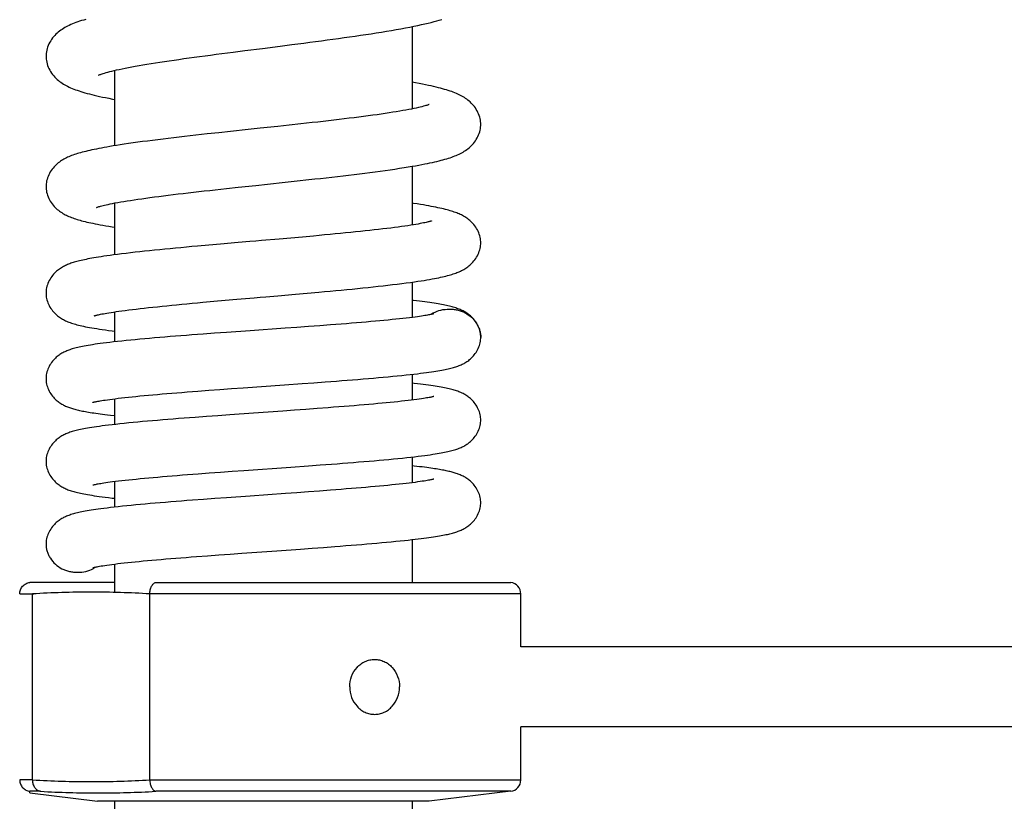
# Model space of a CAD drawing. Header units: millimetres. Extents: x 224 to 1420, y -1347 to 980.
# Tile 54 of 65: x 952 to 1038, y 442 to 510. Entities that reach past the tile are written whole.
import ezdxf

# ---------------------------------------------------------------- set-up
doc = ezdxf.new("R2010")
doc.units = ezdxf.units.MM
doc.header["$LTSCALE"] = 77.505185
doc.layers.get('0').update_dxf_attribs({"linetype": 'CONTINUOUS'})

msp = doc.modelspace()

# ---------------------------------------------------------------- linework, layer by layer
at = {"color": 6, "linetype": 'CONTINUOUS'}
for p, q in [((986.173, 509.33), (986.173, 502.137)), ((974.632, 507.623), (975.671, 507.756)), ((975.671, 507.756), (976.707, 507.89)), ((969.531, 506.972), (970.531, 507.101)), ((970.531, 507.101), (971.547, 507.231)), ((960.173, 505.498), (960.173, 498.917)), ((969.274, 500.054), (968.26, 499.944)), ((970.302, 500.165), (969.274, 500.054)), ((975.439, 500.714), (974.422, 500.604)), ((976.446, 500.824), (975.439, 500.714)), ((986.173, 497.122), (986.173, 491.987)), ((975.084, 495.729), (976.12, 495.841)), ((976.12, 495.841), (977.151, 495.954)), ((968.97, 495.073), (969.962, 495.182)), ((969.962, 495.182), (970.973, 495.291)), ((970.973, 495.291), (972.507, 495.454)), ((960.173, 493.909), (960.173, 489.387)), ((975.571, 490.851), (974.554, 490.762)), ((976.577, 490.94), (975.571, 490.851)), ((977.565, 491.028), (976.577, 490.94)), ((968.407, 490.23), (967.415, 490.141)), ((969.419, 490.319), (968.407, 490.23)), ((970.959, 490.452), (969.419, 490.319)), ((986.173, 486.996), (986.173, 483.915)), ((968.847, 485.321), (969.838, 485.409)), ((969.838, 485.409), (970.847, 485.497)), ((974.43, 485.806), (975.979, 485.94)), ((975.979, 485.94), (977.005, 486.031)), ((977.005, 486.031), (978.018, 486.122)), ((967.882, 485.235), (968.847, 485.321)), ((960.173, 484.401), (960.173, 481.781)), ((975.088, 482.969), (972.004, 482.751)), ((976.107, 483.043), (975.088, 482.969)), ((977.112, 483.116), (976.107, 483.043)), ((978.095, 483.188), (977.112, 483.116)), ((979.049, 483.26), (978.095, 483.188)), ((967.909, 482.455), (966.926, 482.381)), ((968.914, 482.529), (967.909, 482.455)), ((969.936, 482.603), (968.914, 482.529)), ((972.004, 482.751), (969.936, 482.603)), ((986.173, 478.941), (986.173, 476.692)), ((969.378, 477.617), (970.384, 477.689)), ((970.384, 477.689), (971.403, 477.762)), ((971.403, 477.762), (975.008, 478.018)), ((975.008, 478.018), (976.553, 478.129)), ((976.553, 478.129), (977.572, 478.203)), ((977.572, 478.203), (978.573, 478.276)), ((978.573, 478.276), (979.55, 478.35)), ((960.173, 476.806), (960.173, 474.558)), ((967.435, 477.472), (968.392, 477.544)), ((968.392, 477.544), (969.378, 477.617)), ((977.878, 475.949), (976.89, 475.876)), ((978.839, 476.021), (977.878, 475.949)), ((968.193, 475.253), (967.203, 475.179)), ((969.203, 475.327), (968.193, 475.253)), ((970.227, 475.401), (969.203, 475.327)), ((972.295, 475.549), (970.227, 475.401)), ((974.861, 475.73), (972.295, 475.549)), ((975.882, 475.803), (974.861, 475.73)), ((976.89, 475.876), (975.882, 475.803)), ((986.173, 471.718), (986.173, 469.469)), ((971.461, 470.544), (975.581, 470.836)), ((975.581, 470.836), (977.124, 470.947)), ((977.124, 470.947), (978.134, 471.021)), ((978.134, 471.021), (979.123, 471.095)), ((967.482, 470.253), (968.443, 470.325)), ((968.443, 470.325), (969.431, 470.398)), ((969.431, 470.398), (970.44, 470.471)), ((970.44, 470.471), (971.461, 470.544)), ((960.173, 469.583), (960.173, 467.335)), ((969.962, 468.159), (968.943, 468.086)), ((972.021, 468.306), (969.962, 468.159)), ((975.095, 468.524), (972.021, 468.306)), ((976.11, 468.597), (975.095, 468.524)), ((977.11, 468.67), (976.11, 468.597)), ((978.089, 468.742), (977.11, 468.67)), ((979.041, 468.814), (978.089, 468.742)), ((967.942, 468.012), (966.964, 467.938)), ((968.943, 468.086), (967.942, 468.012)), ((978.433, 463.82), (979.411, 463.894)), ((986.173, 464.495), (986.173, 460.752)), ((967.337, 463.019), (968.291, 463.091)), ((968.291, 463.091), (969.27, 463.163)), ((969.27, 463.163), (970.27, 463.236)), ((970.27, 463.236), (971.286, 463.308)), ((971.286, 463.308), (974.358, 463.526)), ((974.358, 463.526), (976.416, 463.673)), ((976.416, 463.673), (977.433, 463.747)), ((977.433, 463.747), (978.433, 463.82)), ((960.173, 462.361), (960.173, 459.88)), ((952.985, 459.759), (953.113, 459.759)), ((952.985, 443.5), (952.985, 459.753)), ((995.673, 459.759), (963.238, 459.759)), ((963.238, 443.5), (963.238, 459.753)), ((995.673, 455.126), (995.673, 459.759)), ((1126.873, 455.126), (995.673, 455.126)), ((995.673, 443.493), (995.673, 448.126)), ((1126.873, 448.126), (995.673, 448.126)), ((963.238, 443.493), (995.673, 443.493)), ((952.751, 442.354), (958.673, 441.626)), ((994.795, 442.501), (963.774, 442.501)), ((994.795, 442.501), (987.673, 441.626)), ((960.173, 441.626), (960.173, 154.626)), ((986.173, 441.626), (986.173, 351.538))]:
    msp.add_line(p, q, dxfattribs=at)
at = {"color": 7, "linetype": 'CONTINUOUS'}
for p, q in [((960.173, 460.752), (952.758, 460.752)), ((963.774, 460.752), (994.795, 460.752)), ((951.873, 459.759), (952.985, 459.759)), ((952.985, 443.493), (951.873, 443.493)), ((952.751, 442.354), (952.758, 442.501)), ((953.7, 442.501), (952.758, 442.501)), ((987.673, 441.626), (958.673, 441.626))]:
    msp.add_line(p, q, dxfattribs=at)
at = {"color": 6, "linetype": 'CONTINUOUS'}
for points in [[(957.66, 509.959), (957.469, 509.904), (957.286, 509.848), (957.111, 509.792), (956.944, 509.735), (956.783, 509.678), (956.629, 509.619), (956.48, 509.559), (956.337, 509.498), (956.199, 509.436), (956.066, 509.371), (955.937, 509.305), (955.813, 509.236), (955.693, 509.164), (955.576, 509.089), (955.463, 509.01), (955.353, 508.929), (955.247, 508.843), (955.143, 508.753), (955.042, 508.657), (954.944, 508.556), (954.848, 508.449), (954.755, 508.335), (954.666, 508.215), (954.582, 508.088), (954.504, 507.956), (954.433, 507.821), (954.37, 507.682), (954.316, 507.542), (954.27, 507.401), (954.234, 507.261), (954.206, 507.122), (954.187, 506.985), (954.176, 506.85), (954.173, 506.737)], [(976.707, 507.89), (977.222, 507.957), (977.734, 508.024), (978.242, 508.092), (978.745, 508.159), (979.243, 508.227), (979.737, 508.295), (980.226, 508.363), (980.71, 508.431), (981.188, 508.5), (981.661, 508.569), (982.128, 508.639), (982.589, 508.709), (983.043, 508.78), (983.49, 508.852), (983.931, 508.924), (984.364, 508.997), (984.787, 509.07), (985.197, 509.144), (985.593, 509.217), (985.973, 509.29), (986.334, 509.362), (986.676, 509.433), (986.996, 509.503), (987.296, 509.57), (987.577, 509.636), (987.841, 509.701), (988.09, 509.765), (988.326, 509.828), (988.549, 509.891), (988.761, 509.953)], [(958.767, 505.086), (958.767, 505.086), (958.772, 505.089), (958.783, 505.094), (958.804, 505.103), (958.833, 505.116), (958.874, 505.132), (958.927, 505.152), (958.993, 505.176), (959.076, 505.204), (959.176, 505.236), (959.291, 505.271), (959.423, 505.309), (959.572, 505.35), (959.738, 505.393), (959.922, 505.439), (960.123, 505.487), (960.341, 505.537), (960.576, 505.588), (960.826, 505.641), (961.093, 505.695), (961.374, 505.75), (961.67, 505.806), (961.979, 505.862), (962.302, 505.919), (962.639, 505.978), (962.99, 506.036), (963.355, 506.096), (963.733, 506.156), (964.124, 506.217), (964.526, 506.279), (964.939, 506.341), (965.361, 506.403), (965.793, 506.465), (966.233, 506.527), (966.682, 506.59), (967.137, 506.653), (967.601, 506.716), (968.073, 506.779), (968.552, 506.843), (969.038, 506.907), (969.531, 506.972)], [(971.547, 507.231), (973.084, 507.427), (974.632, 507.623)], [(954.173, 506.737), (954.176, 506.626), (954.187, 506.491), (954.206, 506.355), (954.233, 506.216), (954.27, 506.076), (954.315, 505.936), (954.369, 505.795), (954.432, 505.657), (954.503, 505.521), (954.58, 505.39), (954.664, 505.264), (954.753, 505.142), (954.847, 505.027), (954.944, 504.918), (955.045, 504.815), (955.148, 504.718), (955.252, 504.628), (955.358, 504.543), (955.466, 504.463), (955.578, 504.386), (955.694, 504.312), (955.813, 504.241), (955.934, 504.174), (956.059, 504.109), (956.188, 504.047), (956.321, 503.986), (956.459, 503.928), (956.602, 503.87), (956.749, 503.815), (956.902, 503.76), (957.061, 503.706), (957.227, 503.652), (957.4, 503.6), (957.58, 503.547), (957.769, 503.495), (957.966, 503.442), (958.173, 503.39), (958.391, 503.337), (958.619, 503.283), (958.861, 503.229), (959.116, 503.174), (959.385, 503.118), (959.673, 503.061), (959.986, 503), (960.173, 502.966)], [(992.173, 500.781), (992.171, 500.891), (992.16, 501.022), (992.142, 501.155), (992.115, 501.29), (992.08, 501.426), (992.036, 501.563), (991.984, 501.699), (991.924, 501.834), (991.856, 501.966), (991.782, 502.094), (991.701, 502.217), (991.616, 502.335), (991.526, 502.447), (991.433, 502.552), (991.34, 502.649), (991.245, 502.739), (991.149, 502.824), (991.051, 502.905), (990.95, 502.982), (990.846, 503.055), (990.739, 503.125), (990.63, 503.192), (990.518, 503.256), (990.403, 503.317), (990.285, 503.376), (990.163, 503.433), (990.037, 503.488), (989.906, 503.541), (989.772, 503.594), (989.632, 503.645), (989.488, 503.695), (989.337, 503.744), (989.18, 503.793), (989.015, 503.842), (988.842, 503.891), (988.66, 503.94), (988.469, 503.989), (988.267, 504.039), (988.054, 504.089), (987.829, 504.139), (987.591, 504.191), (987.338, 504.244), (987.068, 504.298), (986.778, 504.354), (986.467, 504.412), (986.173, 504.464)], [(987.676, 502.526), (987.676, 502.526), (987.671, 502.524), (987.658, 502.518), (987.637, 502.51), (987.606, 502.498), (987.565, 502.483), (987.511, 502.465), (987.445, 502.444), (987.365, 502.419), (987.27, 502.392), (987.159, 502.362), (987.032, 502.328), (986.886, 502.293), (986.721, 502.254), (986.537, 502.213), (986.336, 502.17), (986.118, 502.126), (985.883, 502.08), (985.633, 502.033), (985.366, 501.985), (985.085, 501.936), (984.789, 501.887), (984.48, 501.837), (984.157, 501.787), (983.821, 501.736), (983.47, 501.684), (983.105, 501.632), (982.728, 501.579), (982.338, 501.526), (981.936, 501.473), (981.523, 501.419), (981.101, 501.366), (980.669, 501.312), (980.23, 501.258), (979.783, 501.204), (979.328, 501.15), (978.866, 501.096), (978.396, 501.042), (977.919, 500.988), (977.434, 500.933), (976.943, 500.878), (976.446, 500.824)], [(974.422, 500.604), (972.883, 500.44), (972.368, 500.385), (971.852, 500.33), (970.302, 500.165)], [(977.151, 495.954), (977.661, 496.01), (978.167, 496.066), (978.668, 496.123), (979.164, 496.179), (979.653, 496.236), (980.138, 496.293), (980.619, 496.35), (981.095, 496.408), (981.567, 496.466), (982.032, 496.524), (982.489, 496.583), (982.938, 496.641), (983.38, 496.701), (983.815, 496.761), (984.246, 496.822), (984.669, 496.883), (985.078, 496.945), (985.466, 497.005), (985.829, 497.064), (986.165, 497.12), (986.474, 497.174), (986.758, 497.225), (987.022, 497.274), (987.271, 497.322), (987.507, 497.369), (987.73, 497.415), (987.943, 497.461), (988.145, 497.507), (988.338, 497.552), (988.523, 497.597), (988.701, 497.642), (988.871, 497.687), (989.034, 497.733), (989.192, 497.779), (989.343, 497.826), (989.489, 497.873), (989.63, 497.921), (989.766, 497.97), (989.898, 498.021), (990.027, 498.073), (990.152, 498.127), (990.273, 498.183), (990.392, 498.241), (990.508, 498.302), (990.622, 498.366), (990.733, 498.434), (990.842, 498.505), (990.947, 498.579), (991.047, 498.655), (991.145, 498.735), (991.241, 498.819), (991.337, 498.91), (991.432, 499.009), (991.525, 499.115), (991.615, 499.227), (991.701, 499.345), (991.782, 499.468), (991.856, 499.596), (991.924, 499.728), (991.984, 499.862), (992.036, 499.999), (992.08, 500.135), (992.115, 500.272), (992.142, 500.408), (992.16, 500.542), (992.171, 500.673), (992.173, 500.781)], [(968.26, 499.944), (967.759, 499.889), (967.264, 499.833), (966.773, 499.778), (966.287, 499.723), (965.807, 499.667), (965.332, 499.612), (964.862, 499.556), (964.399, 499.5), (963.943, 499.443), (963.494, 499.387), (963.052, 499.33), (962.619, 499.273), (962.194, 499.216), (961.781, 499.159), (961.384, 499.102), (961.01, 499.047), (960.663, 498.994), (960.342, 498.944), (960.043, 498.896), (959.764, 498.849), (959.5, 498.804), (959.25, 498.759), (959.014, 498.716), (958.79, 498.673), (958.578, 498.631), (958.375, 498.59), (958.182, 498.549), (957.998, 498.508), (957.823, 498.468), (957.655, 498.427), (957.494, 498.387), (957.34, 498.346), (957.192, 498.306), (957.049, 498.265), (956.912, 498.224), (956.78, 498.182), (956.652, 498.139), (956.528, 498.095), (956.407, 498.05), (956.289, 498.003), (956.174, 497.955), (956.061, 497.905), (955.952, 497.853), (955.845, 497.799), (955.741, 497.742), (955.638, 497.683), (955.538, 497.62), (955.44, 497.555), (955.344, 497.486), (955.25, 497.413), (955.158, 497.337), (955.066, 497.255), (954.976, 497.167), (954.886, 497.072), (954.797, 496.97), (954.711, 496.862), (954.629, 496.747), (954.551, 496.627), (954.479, 496.502), (954.414, 496.373), (954.356, 496.242), (954.305, 496.108), (954.263, 495.975), (954.229, 495.842), (954.204, 495.711), (954.186, 495.581), (954.176, 495.453), (954.173, 495.346)], [(972.507, 495.454), (973.533, 495.564), (975.084, 495.729)], [(954.173, 495.346), (954.176, 495.24), (954.186, 495.112), (954.203, 494.982), (954.229, 494.85), (954.263, 494.717), (954.305, 494.584), (954.355, 494.451), (954.413, 494.319), (954.479, 494.19), (954.551, 494.065), (954.629, 493.944), (954.712, 493.829), (954.798, 493.72), (954.887, 493.618), (954.978, 493.523), (955.069, 493.434), (955.162, 493.352), (955.254, 493.276), (955.348, 493.204), (955.443, 493.135), (955.542, 493.069), (955.643, 493.007), (955.746, 492.948), (955.85, 492.892), (955.955, 492.839), (956.063, 492.788), (956.173, 492.739), (956.285, 492.693), (956.399, 492.648), (956.515, 492.605), (956.635, 492.563), (956.757, 492.522), (956.883, 492.482), (957.014, 492.443), (957.149, 492.404), (957.288, 492.366), (957.434, 492.328), (957.586, 492.29), (957.744, 492.252), (957.91, 492.214), (958.084, 492.176), (958.269, 492.136), (958.465, 492.097), (958.674, 492.056), (958.896, 492.014), (959.135, 491.971), (959.389, 491.926), (959.664, 491.88), (959.964, 491.831), (960.173, 491.799)], [(958.597, 493.528), (958.596, 493.528), (958.597, 493.528), (958.606, 493.532), (958.623, 493.538), (958.649, 493.548), (958.685, 493.56), (958.732, 493.576), (958.791, 493.594), (958.864, 493.616), (958.949, 493.64), (959.049, 493.666), (959.163, 493.695), (959.293, 493.726), (959.438, 493.759), (959.599, 493.795), (959.779, 493.832), (959.979, 493.872), (960.201, 493.915), (960.441, 493.959), (960.699, 494.004), (960.97, 494.05), (961.256, 494.097), (961.556, 494.145), (961.87, 494.193), (962.197, 494.241), (962.537, 494.291), (962.892, 494.34), (963.26, 494.391), (963.642, 494.442), (964.036, 494.493), (964.441, 494.545), (964.857, 494.597), (965.283, 494.649), (965.717, 494.702), (966.159, 494.754), (966.609, 494.807), (967.066, 494.86), (967.53, 494.913), (968.003, 494.966), (968.482, 495.019), (968.97, 495.073)], [(992.173, 490.432), (992.171, 490.536), (992.161, 490.662), (992.144, 490.789), (992.119, 490.918), (992.086, 491.048), (992.045, 491.179), (991.996, 491.309), (991.94, 491.437), (991.877, 491.563), (991.807, 491.686), (991.731, 491.804), (991.651, 491.916), (991.568, 492.022), (991.482, 492.121), (991.395, 492.214), (991.307, 492.3), (991.219, 492.38), (991.13, 492.454), (991.042, 492.523), (990.953, 492.587), (990.862, 492.649), (990.769, 492.708), (990.674, 492.764), (990.577, 492.817), (990.48, 492.867), (990.381, 492.914), (990.279, 492.96), (990.176, 493.004), (990.071, 493.046), (989.963, 493.086), (989.852, 493.126), (989.738, 493.164), (989.618, 493.202), (989.493, 493.24), (989.362, 493.278), (989.225, 493.315), (989.08, 493.353), (988.929, 493.39), (988.771, 493.427), (988.604, 493.465), (988.43, 493.502), (988.246, 493.54), (988.053, 493.578), (987.848, 493.617), (987.632, 493.656), (987.403, 493.697), (987.159, 493.738), (986.895, 493.781), (986.609, 493.826), (986.294, 493.873), (986.173, 493.891)], [(987.861, 492.341), (987.861, 492.341), (987.861, 492.341), (987.854, 492.338), (987.838, 492.333), (987.815, 492.325), (987.784, 492.315), (987.744, 492.303), (987.695, 492.289), (987.637, 492.274), (987.568, 492.256), (987.487, 492.237), (987.394, 492.215), (987.287, 492.191), (987.164, 492.165), (987.024, 492.137), (986.867, 492.107), (986.693, 492.075), (986.5, 492.041), (986.288, 492.006), (986.055, 491.968), (985.801, 491.929), (985.53, 491.889), (985.244, 491.849), (984.944, 491.808), (984.631, 491.766), (984.306, 491.725), (983.967, 491.683), (983.614, 491.641), (983.248, 491.598), (982.869, 491.555), (982.477, 491.511), (982.074, 491.468), (981.66, 491.424), (981.236, 491.38), (980.803, 491.336), (980.363, 491.292), (979.915, 491.248), (979.46, 491.205), (978.997, 491.161), (978.528, 491.117), (978.05, 491.073), (977.565, 491.028)], [(974.554, 490.762), (973.018, 490.629), (972.504, 490.585), (971.99, 490.541), (970.959, 490.452)], [(967.415, 490.141), (966.927, 490.097), (966.445, 490.053), (965.967, 490.009), (965.495, 489.964), (965.027, 489.919), (964.566, 489.875), (964.111, 489.83), (963.663, 489.784), (963.224, 489.739), (962.796, 489.694), (962.377, 489.649), (961.967, 489.604), (961.564, 489.558), (961.168, 489.511), (960.78, 489.464), (960.414, 489.418), (960.078, 489.374), (959.771, 489.333), (959.49, 489.293), (959.232, 489.256), (958.993, 489.22), (958.769, 489.185), (958.56, 489.151), (958.363, 489.118), (958.177, 489.085), (958.001, 489.053), (957.834, 489.021), (957.675, 488.989), (957.524, 488.958), (957.38, 488.927), (957.244, 488.896), (957.113, 488.865), (956.989, 488.833), (956.87, 488.802), (956.756, 488.771), (956.647, 488.739), (956.542, 488.707), (956.44, 488.674), (956.341, 488.64), (956.244, 488.605), (956.149, 488.569), (956.055, 488.53), (955.963, 488.491), (955.871, 488.448), (955.781, 488.404), (955.691, 488.357), (955.602, 488.307), (955.514, 488.254), (955.428, 488.199), (955.343, 488.141), (955.26, 488.079), (955.177, 488.014), (955.093, 487.942), (955.007, 487.863), (954.921, 487.777), (954.836, 487.685), (954.753, 487.588), (954.673, 487.484), (954.597, 487.375), (954.524, 487.259), (954.457, 487.139), (954.396, 487.016), (954.342, 486.891), (954.296, 486.764), (954.257, 486.638), (954.225, 486.511), (954.201, 486.386), (954.185, 486.262), (954.176, 486.14), (954.173, 486.039)], [(978.018, 486.122), (978.517, 486.167), (979.011, 486.213), (979.499, 486.258), (979.982, 486.304), (980.46, 486.35), (980.933, 486.396), (981.4, 486.443), (981.862, 486.49), (982.317, 486.537), (982.765, 486.584), (983.205, 486.632), (983.636, 486.68), (984.058, 486.728), (984.47, 486.776), (984.872, 486.825), (985.266, 486.875), (985.651, 486.925), (986.023, 486.975), (986.368, 487.023), (986.68, 487.069), (986.962, 487.112), (987.224, 487.153), (987.469, 487.194), (987.699, 487.233), (987.915, 487.272), (988.119, 487.31), (988.311, 487.347), (988.493, 487.384), (988.665, 487.421), (988.828, 487.457), (988.983, 487.493), (989.129, 487.529), (989.268, 487.565), (989.4, 487.601), (989.525, 487.637), (989.645, 487.673), (989.76, 487.71), (989.871, 487.747), (989.979, 487.786), (990.085, 487.825), (990.188, 487.866), (990.289, 487.909), (990.388, 487.954), (990.487, 488.001), (990.583, 488.051), (990.679, 488.104), (990.775, 488.16), (990.869, 488.219), (990.96, 488.281), (991.049, 488.346), (991.137, 488.415), (991.224, 488.488), (991.312, 488.568), (991.4, 488.655), (991.487, 488.748), (991.573, 488.847), (991.656, 488.953), (991.735, 489.066), (991.81, 489.183), (991.88, 489.306), (991.943, 489.432), (991.999, 489.56), (992.047, 489.69), (992.087, 489.819), (992.12, 489.949), (992.144, 490.077), (992.161, 490.204), (992.171, 490.329), (992.173, 490.432)], [(954.173, 486.039), (954.176, 485.939), (954.185, 485.817), (954.201, 485.693), (954.225, 485.568), (954.256, 485.442), (954.295, 485.315), (954.341, 485.189), (954.395, 485.064), (954.455, 484.941), (954.522, 484.821), (954.594, 484.706), (954.671, 484.596), (954.751, 484.492), (954.834, 484.394), (954.919, 484.302), (955.005, 484.216), (955.091, 484.137), (955.175, 484.066), (955.258, 484), (955.341, 483.939), (955.426, 483.88), (955.513, 483.824), (955.601, 483.771), (955.691, 483.721), (955.782, 483.674), (955.875, 483.628), (955.971, 483.585), (956.07, 483.542), (956.174, 483.501), (956.281, 483.461), (956.391, 483.423), (956.505, 483.385), (956.624, 483.349), (956.748, 483.313), (956.877, 483.278), (957.012, 483.243), (957.154, 483.208), (957.304, 483.174), (957.461, 483.14), (957.628, 483.105), (957.804, 483.071), (957.989, 483.036), (958.186, 483.002), (958.393, 482.967), (958.613, 482.931), (958.846, 482.895), (959.095, 482.858), (959.361, 482.821), (959.647, 482.782), (959.963, 482.74), (960.173, 482.714)], [(970.847, 485.497), (972.377, 485.629), (972.889, 485.673), (973.401, 485.717), (974.43, 485.806)], [(992.173, 482.167), (992.171, 482.266), (992.162, 482.386), (992.146, 482.508), (992.122, 482.632), (992.092, 482.756), (992.054, 482.881), (992.008, 483.005), (991.956, 483.128), (991.896, 483.249), (991.83, 483.368), (991.759, 483.481), (991.684, 483.59), (991.605, 483.692), (991.524, 483.789), (991.441, 483.879), (991.357, 483.963), (991.274, 484.039), (991.192, 484.109), (991.112, 484.173), (991.033, 484.232), (990.953, 484.287), (990.873, 484.339), (990.791, 484.388), (990.709, 484.435), (990.626, 484.478), (990.541, 484.52), (990.454, 484.561), (990.364, 484.599), (990.272, 484.637), (990.177, 484.673), (990.08, 484.707), (989.98, 484.741), (989.877, 484.773), (989.771, 484.804), (989.661, 484.835), (989.547, 484.865), (989.428, 484.894), (989.305, 484.923), (989.176, 484.952), (989.041, 484.98), (988.901, 485.008), (988.754, 485.036), (988.599, 485.065), (988.437, 485.093), (988.268, 485.121), (988.09, 485.15), (987.903, 485.178), (987.707, 485.207), (987.501, 485.236), (987.284, 485.266), (987.057, 485.296), (986.817, 485.327), (986.564, 485.358), (986.296, 485.39), (986.173, 485.404)], [(958.397, 484.058), (958.397, 484.058), (958.399, 484.059), (958.408, 484.062), (958.424, 484.067), (958.447, 484.074), (958.477, 484.083), (958.516, 484.094), (958.562, 484.106), (958.617, 484.12), (958.682, 484.135), (958.758, 484.152), (958.845, 484.171), (958.946, 484.192), (959.06, 484.215), (959.188, 484.24), (959.331, 484.266), (959.49, 484.293), (959.665, 484.322), (959.857, 484.353), (960.067, 484.386), (960.296, 484.419), (960.545, 484.455), (960.815, 484.492), (961.105, 484.53), (961.411, 484.57), (961.73, 484.609), (962.06, 484.649), (962.402, 484.689), (962.759, 484.729), (963.129, 484.77), (963.513, 484.811), (963.908, 484.853), (964.314, 484.895), (964.731, 484.937), (965.158, 484.979), (965.593, 485.021), (966.036, 485.064), (966.487, 485.106), (966.944, 485.149), (967.409, 485.192), (967.882, 485.235)], [(988.069, 484.229), (988.07, 484.229), (988.068, 484.229), (988.06, 484.226), (988.044, 484.222), (988.02, 484.215), (987.989, 484.207), (987.949, 484.197), (987.9, 484.186), (987.843, 484.174), (987.776, 484.16), (987.7, 484.145), (987.614, 484.128), (987.516, 484.111), (987.407, 484.092), (987.285, 484.071), (987.149, 484.05), (986.999, 484.027), (986.832, 484.003), (986.644, 483.977), (986.433, 483.948), (986.198, 483.918), (985.94, 483.886), (985.662, 483.854), (985.37, 483.821), (985.065, 483.787), (984.747, 483.754), (984.416, 483.72), (984.072, 483.685), (983.714, 483.651), (983.343, 483.616), (982.959, 483.581), (982.563, 483.546), (982.155, 483.51), (981.736, 483.475), (981.308, 483.439), (980.871, 483.403), (980.426, 483.367), (979.974, 483.332), (979.515, 483.296), (979.049, 483.26)], [(966.926, 482.381), (966.442, 482.344), (965.964, 482.307), (965.491, 482.27), (965.024, 482.232), (964.564, 482.195), (964.111, 482.157), (963.665, 482.119), (963.227, 482.081), (962.798, 482.043), (962.379, 482.005), (961.971, 481.966), (961.573, 481.928), (961.181, 481.889), (960.797, 481.849), (960.426, 481.809), (960.078, 481.77), (959.755, 481.733), (959.455, 481.696), (959.178, 481.661), (958.921, 481.628), (958.682, 481.595), (958.458, 481.563), (958.248, 481.531), (958.051, 481.5), (957.864, 481.469), (957.689, 481.438), (957.522, 481.408), (957.365, 481.378), (957.216, 481.347), (957.075, 481.317), (956.941, 481.286), (956.815, 481.255), (956.695, 481.224), (956.582, 481.193), (956.473, 481.161), (956.369, 481.129), (956.268, 481.095), (956.17, 481.061), (956.075, 481.025), (955.983, 480.988), (955.893, 480.949), (955.806, 480.909), (955.721, 480.867), (955.639, 480.823), (955.557, 480.777), (955.475, 480.728), (955.395, 480.676), (955.315, 480.621), (955.235, 480.562), (955.155, 480.498), (955.073, 480.428), (954.99, 480.351), (954.906, 480.268), (954.823, 480.177), (954.741, 480.081), (954.663, 479.978), (954.587, 479.87), (954.516, 479.756), (954.45, 479.637), (954.391, 479.516), (954.338, 479.393), (954.293, 479.269), (954.255, 479.144), (954.224, 479.02), (954.201, 478.897), (954.185, 478.775), (954.176, 478.655), (954.173, 478.555)], [(979.55, 478.35), (980.03, 478.387), (980.505, 478.424), (980.975, 478.461), (981.44, 478.499), (981.9, 478.537), (982.352, 478.574), (982.794, 478.612), (983.227, 478.65), (983.65, 478.688), (984.065, 478.726), (984.475, 478.765), (984.879, 478.804), (985.273, 478.844), (985.649, 478.883), (986.003, 478.922), (986.331, 478.959), (986.634, 478.994), (986.915, 479.028), (987.176, 479.061), (987.418, 479.093), (987.646, 479.124), (987.859, 479.155), (988.06, 479.185), (988.25, 479.214), (988.429, 479.244), (988.598, 479.273), (988.758, 479.301), (988.909, 479.33), (989.052, 479.358), (989.187, 479.387), (989.316, 479.415), (989.439, 479.444), (989.557, 479.473), (989.67, 479.502), (989.779, 479.533), (989.884, 479.564), (989.986, 479.596), (990.085, 479.629), (990.182, 479.663), (990.277, 479.699), (990.369, 479.736), (990.458, 479.775), (990.545, 479.815), (990.629, 479.857), (990.712, 479.9), (990.794, 479.947), (990.875, 479.996), (990.956, 480.048), (991.035, 480.104), (991.115, 480.163), (991.195, 480.227), (991.277, 480.297), (991.36, 480.373), (991.444, 480.457), (991.527, 480.548), (991.608, 480.644), (991.686, 480.747), (991.761, 480.855), (991.832, 480.969), (991.898, 481.087), (991.957, 481.209), (992.01, 481.332), (992.055, 481.456), (992.093, 481.58), (992.123, 481.704), (992.146, 481.827), (992.162, 481.949), (992.171, 482.069), (992.173, 482.167)], [(954.173, 478.555), (954.176, 478.458), (954.184, 478.338), (954.2, 478.217), (954.223, 478.094), (954.254, 477.97), (954.291, 477.846), (954.336, 477.722), (954.388, 477.6), (954.447, 477.479), (954.513, 477.361), (954.583, 477.247), (954.658, 477.139), (954.736, 477.036), (954.817, 476.939), (954.9, 476.849), (954.983, 476.765), (955.066, 476.688), (955.148, 476.618), (955.228, 476.554), (955.307, 476.495), (955.387, 476.44), (955.467, 476.387), (955.548, 476.338), (955.63, 476.292), (955.712, 476.248), (955.794, 476.207), (955.877, 476.168), (955.961, 476.132), (956.046, 476.097), (956.131, 476.064), (956.217, 476.033), (956.305, 476.002), (956.395, 475.973), (956.488, 475.945), (956.584, 475.917), (956.683, 475.889), (956.785, 475.862), (956.891, 475.836), (957.001, 475.81), (957.115, 475.785), (957.233, 475.76), (957.355, 475.735), (957.483, 475.71), (957.615, 475.685), (957.753, 475.66), (957.896, 475.636), (958.046, 475.611), (958.202, 475.586), (958.365, 475.561), (958.537, 475.536), (958.718, 475.51), (958.908, 475.484), (959.11, 475.458), (959.324, 475.43), (959.554, 475.402), (959.801, 475.372), (960.173, 475.329)], [(992.173, 474.944), (992.171, 475.043), (992.162, 475.163), (992.146, 475.285), (992.122, 475.409), (992.092, 475.533), (992.054, 475.657), (992.008, 475.782), (991.956, 475.905), (991.896, 476.026), (991.83, 476.145), (991.759, 476.259), (991.683, 476.368), (991.604, 476.471), (991.523, 476.567), (991.44, 476.657), (991.357, 476.74), (991.274, 476.816), (991.191, 476.887), (991.11, 476.951), (991.03, 477.011), (990.95, 477.065), (990.871, 477.117), (990.79, 477.166), (990.707, 477.212), (990.622, 477.257), (990.534, 477.301), (990.443, 477.342), (990.35, 477.382), (990.256, 477.419), (990.16, 477.455), (990.062, 477.49), (989.961, 477.523), (989.858, 477.555), (989.75, 477.586), (989.639, 477.616), (989.523, 477.646), (989.401, 477.675), (989.274, 477.705), (989.141, 477.733), (989.002, 477.762), (988.856, 477.791), (988.702, 477.819), (988.541, 477.848), (988.371, 477.876), (988.193, 477.905), (988.007, 477.934), (987.81, 477.963), (987.603, 477.992), (987.383, 478.022), (987.149, 478.052), (986.901, 478.084), (986.635, 478.116), (986.349, 478.149), (986.173, 478.169)], [(958.277, 476.493), (958.277, 476.492), (958.278, 476.493), (958.287, 476.495), (958.301, 476.5), (958.323, 476.506), (958.352, 476.513), (958.389, 476.522), (958.433, 476.532), (958.487, 476.544), (958.551, 476.558), (958.624, 476.573), (958.709, 476.589), (958.807, 476.607), (958.918, 476.626), (959.044, 476.647), (959.188, 476.67), (959.35, 476.695), (959.536, 476.722), (959.746, 476.751), (959.977, 476.781), (960.226, 476.813), (960.491, 476.845), (960.772, 476.878), (961.067, 476.911), (961.375, 476.945), (961.698, 476.978), (962.033, 477.012), (962.382, 477.047), (962.744, 477.081), (963.119, 477.116), (963.507, 477.151), (963.906, 477.186), (964.316, 477.222), (964.737, 477.257), (965.168, 477.293), (965.607, 477.329), (966.053, 477.365), (966.507, 477.4), (966.967, 477.436), (967.435, 477.472)], [(988.07, 477.006), (988.07, 477.006), (988.067, 477.006), (988.057, 477.003), (988.039, 476.997), (988.013, 476.99), (987.977, 476.981), (987.932, 476.971), (987.878, 476.958), (987.814, 476.945), (987.739, 476.929), (987.651, 476.912), (987.551, 476.894), (987.436, 476.874), (987.306, 476.852), (987.156, 476.828), (986.985, 476.802), (986.789, 476.774), (986.571, 476.744), (986.336, 476.713), (986.085, 476.681), (985.817, 476.649), (985.534, 476.616), (985.237, 476.583), (984.927, 476.549), (984.602, 476.516), (984.265, 476.482), (983.915, 476.447), (983.552, 476.413), (983.175, 476.378), (982.786, 476.343), (982.385, 476.307), (981.972, 476.272), (981.549, 476.236), (981.117, 476.2), (980.676, 476.165), (980.228, 476.129), (979.772, 476.093), (979.309, 476.057), (978.839, 476.021)], [(967.203, 475.179), (966.717, 475.142), (966.236, 475.105), (965.761, 475.068), (965.291, 475.031), (964.827, 474.993), (964.37, 474.956), (963.919, 474.918), (963.476, 474.88), (963.042, 474.842), (962.618, 474.804), (962.205, 474.765), (961.802, 474.727), (961.405, 474.688), (961.014, 474.649), (960.637, 474.609), (960.281, 474.57), (959.95, 474.533), (959.642, 474.496), (959.354, 474.461), (959.086, 474.427), (958.835, 474.393), (958.6, 474.36), (958.38, 474.328), (958.175, 474.297), (957.983, 474.266), (957.804, 474.236), (957.636, 474.206), (957.479, 474.177), (957.33, 474.148), (957.19, 474.119), (957.056, 474.09), (956.929, 474.06), (956.808, 474.03), (956.691, 474), (956.578, 473.969), (956.47, 473.938), (956.367, 473.905), (956.266, 473.872), (956.169, 473.837), (956.074, 473.801), (955.982, 473.764), (955.892, 473.726), (955.805, 473.685), (955.721, 473.644), (955.638, 473.6), (955.556, 473.554), (955.474, 473.504), (955.394, 473.452), (955.314, 473.397), (955.234, 473.338), (955.154, 473.274), (955.072, 473.204), (954.989, 473.128), (954.905, 473.044), (954.822, 472.954), (954.741, 472.857), (954.662, 472.755), (954.587, 472.646), (954.516, 472.532), (954.45, 472.414), (954.391, 472.293), (954.338, 472.17), (954.293, 472.045), (954.255, 471.921), (954.224, 471.797), (954.201, 471.673), (954.185, 471.552), (954.176, 471.432), (954.173, 471.332)], [(979.123, 471.095), (979.609, 471.132), (980.089, 471.169), (980.564, 471.206), (981.035, 471.243), (981.5, 471.281), (981.959, 471.319), (982.41, 471.356), (982.853, 471.394), (983.288, 471.433), (983.712, 471.471), (984.126, 471.509), (984.532, 471.548), (984.932, 471.587), (985.323, 471.626), (985.698, 471.666), (986.056, 471.705), (986.392, 471.743), (986.707, 471.78), (987.001, 471.816), (987.274, 471.851), (987.526, 471.885), (987.76, 471.917), (987.976, 471.949), (988.176, 471.98), (988.363, 472.01), (988.538, 472.039), (988.703, 472.068), (988.859, 472.097), (989.008, 472.126), (989.15, 472.156), (989.285, 472.185), (989.414, 472.215), (989.537, 472.245), (989.655, 472.275), (989.767, 472.306), (989.876, 472.338), (989.98, 472.371), (990.08, 472.404), (990.178, 472.439), (990.273, 472.474), (990.365, 472.512), (990.455, 472.55), (990.542, 472.591), (990.626, 472.632), (990.709, 472.676), (990.791, 472.722), (990.873, 472.772), (990.953, 472.824), (991.033, 472.879), (991.113, 472.938), (991.193, 473.002), (991.275, 473.072), (991.358, 473.149), (991.442, 473.232), (991.525, 473.323), (991.606, 473.419), (991.685, 473.522), (991.76, 473.631), (991.831, 473.745), (991.897, 473.863), (991.957, 473.984), (992.009, 474.108), (992.054, 474.232), (992.092, 474.356), (992.123, 474.48), (992.146, 474.604), (992.162, 474.726), (992.171, 474.846), (992.173, 474.944)], [(954.173, 471.332), (954.176, 471.234), (954.184, 471.115), (954.2, 470.993), (954.224, 470.87), (954.254, 470.746), (954.292, 470.621), (954.337, 470.497), (954.389, 470.374), (954.449, 470.253), (954.514, 470.135), (954.585, 470.021), (954.66, 469.912), (954.739, 469.81), (954.82, 469.713), (954.903, 469.623), (954.987, 469.539), (955.07, 469.462), (955.152, 469.392), (955.232, 469.328), (955.312, 469.269), (955.391, 469.214), (955.471, 469.162), (955.552, 469.113), (955.634, 469.066), (955.719, 469.022), (955.807, 468.978), (955.897, 468.936), (955.99, 468.897), (956.086, 468.858), (956.182, 468.822), (956.281, 468.788), (956.381, 468.755), (956.484, 468.723), (956.591, 468.692), (956.701, 468.661), (956.817, 468.632), (956.937, 468.602), (957.064, 468.573), (957.197, 468.544), (957.338, 468.515), (957.487, 468.486), (957.646, 468.456), (957.814, 468.427), (957.994, 468.397), (958.184, 468.366), (958.387, 468.335), (958.603, 468.304), (958.834, 468.272), (959.082, 468.238), (959.349, 468.204), (959.639, 468.168), (959.959, 468.131), (960.173, 468.107)], [(992.173, 467.721), (992.171, 467.82), (992.162, 467.94), (992.146, 468.061), (992.123, 468.184), (992.092, 468.308), (992.054, 468.432), (992.009, 468.556), (991.957, 468.679), (991.898, 468.8), (991.832, 468.918), (991.761, 469.032), (991.686, 469.14), (991.608, 469.243), (991.527, 469.339), (991.444, 469.43), (991.36, 469.513), (991.277, 469.59), (991.196, 469.66), (991.116, 469.724), (991.036, 469.783), (990.957, 469.838), (990.876, 469.891), (990.795, 469.94), (990.713, 469.986), (990.631, 470.03), (990.549, 470.07), (990.466, 470.109), (990.382, 470.146), (990.297, 470.18), (990.211, 470.213), (990.125, 470.245), (990.036, 470.275), (989.947, 470.304), (989.857, 470.332), (989.764, 470.359), (989.67, 470.385), (989.574, 470.41), (989.476, 470.435), (989.374, 470.459), (989.27, 470.483), (989.162, 470.506), (989.05, 470.529), (988.935, 470.552), (988.815, 470.575), (988.69, 470.598), (988.56, 470.621), (988.424, 470.645), (988.281, 470.668), (988.131, 470.692), (987.973, 470.716), (987.807, 470.74), (987.632, 470.765), (987.446, 470.79), (987.251, 470.816), (987.044, 470.843), (986.825, 470.87), (986.593, 470.898), (986.349, 470.927), (986.173, 470.946)], [(958.277, 469.27), (958.277, 469.27), (958.278, 469.27), (958.287, 469.273), (958.303, 469.277), (958.327, 469.284), (958.359, 469.292), (958.399, 469.302), (958.449, 469.313), (958.507, 469.326), (958.576, 469.34), (958.654, 469.356), (958.744, 469.373), (958.846, 469.391), (958.96, 469.41), (959.088, 469.431), (959.23, 469.454), (959.389, 469.478), (959.567, 469.503), (959.769, 469.531), (959.995, 469.561), (960.243, 469.592), (960.511, 469.625), (960.793, 469.658), (961.09, 469.691), (961.4, 469.724), (961.723, 469.758), (962.06, 469.792), (962.41, 469.826), (962.772, 469.861), (963.148, 469.896), (963.537, 469.931), (963.938, 469.966), (964.351, 470.002), (964.773, 470.038), (965.204, 470.073), (965.644, 470.109), (966.092, 470.145), (966.548, 470.181), (967.011, 470.217), (967.482, 470.253)], [(988.07, 469.783), (988.07, 469.783), (988.068, 469.783), (988.059, 469.78), (988.044, 469.776), (988.02, 469.769), (987.989, 469.761), (987.949, 469.752), (987.899, 469.74), (987.84, 469.727), (987.77, 469.713), (987.689, 469.697), (987.594, 469.679), (987.484, 469.659), (987.359, 469.638), (987.216, 469.615), (987.052, 469.589), (986.863, 469.561), (986.653, 469.532), (986.425, 469.501), (986.18, 469.47), (985.919, 469.438), (985.643, 469.406), (985.352, 469.373), (985.047, 469.339), (984.729, 469.306), (984.398, 469.272), (984.053, 469.238), (983.696, 469.204), (983.326, 469.169), (982.943, 469.134), (982.547, 469.099), (982.14, 469.063), (981.722, 469.028), (981.295, 468.992), (980.86, 468.957), (980.416, 468.921), (979.965, 468.885), (979.507, 468.849), (979.041, 468.814)], [(966.964, 467.938), (966.483, 467.902), (966.007, 467.865), (965.535, 467.828), (965.069, 467.79), (964.609, 467.753), (964.156, 467.715), (963.711, 467.677), (963.273, 467.639), (962.846, 467.601), (962.429, 467.563), (962.021, 467.525), (961.622, 467.487), (961.229, 467.448), (960.848, 467.408), (960.483, 467.369), (960.14, 467.331), (959.818, 467.294), (959.517, 467.258), (959.238, 467.223), (958.979, 467.19), (958.74, 467.157), (958.518, 467.125), (958.312, 467.095), (958.12, 467.065), (957.94, 467.036), (957.77, 467.007), (957.61, 466.978), (957.456, 466.95), (957.311, 466.921), (957.172, 466.892), (957.039, 466.863), (956.913, 466.833), (956.792, 466.804), (956.677, 466.773), (956.566, 466.743), (956.459, 466.711), (956.356, 466.679), (956.256, 466.646), (956.159, 466.611), (956.065, 466.575), (955.973, 466.538), (955.884, 466.499), (955.798, 466.459), (955.714, 466.417), (955.631, 466.374), (955.55, 466.327), (955.468, 466.278), (955.388, 466.226), (955.309, 466.171), (955.229, 466.111), (955.149, 466.047), (955.068, 465.977), (954.985, 465.901), (954.901, 465.817), (954.818, 465.727), (954.738, 465.63), (954.659, 465.527), (954.584, 465.419), (954.514, 465.306), (954.448, 465.188), (954.389, 465.067), (954.337, 464.944), (954.292, 464.82), (954.254, 464.696), (954.224, 464.572), (954.201, 464.449), (954.185, 464.328), (954.176, 464.208), (954.173, 464.109)], [(979.411, 463.894), (979.892, 463.931), (980.367, 463.968), (980.838, 464.005), (981.304, 464.042), (981.763, 464.079), (982.215, 464.117), (982.66, 464.155), (983.097, 464.193), (983.524, 464.231), (983.941, 464.269), (984.35, 464.307), (984.752, 464.346), (985.138, 464.385), (985.499, 464.422), (985.833, 464.457), (986.145, 464.492), (986.435, 464.525), (986.706, 464.557), (986.962, 464.588), (987.202, 464.619), (987.43, 464.649), (987.646, 464.678), (987.851, 464.708), (988.046, 464.737), (988.229, 464.765), (988.403, 464.793), (988.566, 464.821), (988.72, 464.849), (988.865, 464.876), (989.002, 464.902), (989.131, 464.929), (989.253, 464.955), (989.37, 464.982), (989.482, 465.008), (989.59, 465.036), (989.696, 465.064), (989.799, 465.092), (989.899, 465.122), (989.998, 465.154), (990.095, 465.186), (990.19, 465.22), (990.284, 465.256), (990.376, 465.293), (990.465, 465.332), (990.551, 465.372), (990.635, 465.414), (990.718, 465.458), (990.799, 465.504), (990.88, 465.553), (990.96, 465.606), (991.04, 465.661), (991.119, 465.72), (991.199, 465.784), (991.281, 465.854), (991.364, 465.931), (991.447, 466.015), (991.53, 466.106), (991.611, 466.202), (991.689, 466.305), (991.764, 466.413), (991.834, 466.527), (991.899, 466.645), (991.958, 466.766), (992.011, 466.888), (992.055, 467.012), (992.093, 467.136), (992.123, 467.26), (992.146, 467.383), (992.162, 467.504), (992.171, 467.623), (992.173, 467.721)], [(958.277, 462.047), (958.277, 462.047), (958.279, 462.048), (958.29, 462.051), (958.31, 462.056), (958.338, 462.064), (958.377, 462.073), (958.425, 462.085), (958.485, 462.098), (958.557, 462.113), (958.643, 462.131), (958.744, 462.15), (958.86, 462.17), (958.992, 462.193), (959.143, 462.217), (959.312, 462.243), (959.502, 462.271), (959.711, 462.3), (959.939, 462.331), (960.184, 462.362), (960.447, 462.394), (960.724, 462.427), (961.016, 462.46), (961.322, 462.493), (961.641, 462.527), (961.973, 462.56), (962.318, 462.594), (962.676, 462.629), (963.047, 462.664), (963.431, 462.699), (963.828, 462.734), (964.235, 462.769), (964.653, 462.805), (965.08, 462.84), (965.516, 462.876), (965.96, 462.911), (966.412, 462.947), (966.871, 462.983), (967.337, 463.019)]]:
    msp.add_lwpolyline(points, dxfattribs=at)
for centre, radius, start, end in [((989.239, 482.033), 2.575, 117.98732, 122.00215), ((994.673, 459.759), 1, 0, 83), ((952.255, 443.5), 0.73, 359.46294, 0.00011), ((963.598, 443.5), 0.359, 179.99983, 181.09111), ((994.673, 443.493), 1, 277, 360)]:
    msp.add_arc(centre, radius, start, end, dxfattribs=at)
at = {"color": 7, "linetype": 'CONTINUOUS'}
for centre, radius, start, end in [((957.111, 464.236), 2.568, 298.00801, 300.46119), ((952.874, 459.753), 1, 179.60812, 180.00008), ((952.255, 459.753), 0.73, 359.99989, 0.53703), ((963.598, 459.753), 0.359, 178.90887, 180.00017), ((952.874, 443.5), 1, 179.99992, 180.39188)]:
    msp.add_arc(centre, radius, start, end, dxfattribs=at)
at = {"color": 6, "linetype": 'CONTINUOUS'}
for points, knots in [([(988.03, 484.307), (988.238, 484.418), (988.691, 484.583), (989.288, 484.652), (989.769, 484.628), (990.124, 484.569), (990.467, 484.469), (990.897, 484.284), (991.373, 483.95), (991.743, 483.511), (991.96, 483.119), (992.081, 482.811), (992.156, 482.492), (992.173, 482.275), (992.173, 482.167)], [0, 0, 0, 0, 0.127537, 0.25753, 0.322825, 0.387793, 0.452146, 0.515719, 0.640463, 0.762811, 0.823099, 0.882657, 0.941548, 1, 1, 1, 1]), ([(952.985, 443.5), (953.839, 443.45), (955.547, 443.373), (958.112, 443.333), (960.676, 443.373), (962.385, 443.45), (963.238, 443.5)], [0, 0, 0, 0, 0.250055, 0.5, 0.749944, 1, 1, 1, 1]), ([(963.238, 443.493), (963.241, 443.374), (963.269, 443.144), (963.364, 442.878), (963.474, 442.706), (963.565, 442.607), (963.665, 442.536), (963.738, 442.508), (963.774, 442.501)], [0, 0, 0, 0, 0.29935, 0.573931, 0.696436, 0.80752, 0.90797, 1, 1, 1, 1]), ([(953.7, 442.501), (954.537, 442.453), (956.214, 442.379), (958.733, 442.341), (961.254, 442.379), (962.934, 442.453), (963.774, 442.501)], [0, 0, 0, 0, 0.24965, 0.499484, 0.749573, 1, 1, 1, 1])]:
    msp.add_open_spline(points, degree=3, knots=knots, dxfattribs=at)
at = {"color": 7, "linetype": 'CONTINUOUS'}
for points, knots in [([(954.173, 464.109), (954.173, 464.001), (954.191, 463.784), (954.266, 463.465), (954.386, 463.157), (954.604, 462.764), (954.974, 462.325), (955.45, 461.992), (955.88, 461.806), (956.223, 461.707), (956.578, 461.648), (957.059, 461.624), (957.657, 461.693), (958.109, 461.858), (958.317, 461.969)], [0, 0, 0, 0, 0.058452, 0.117343, 0.176901, 0.23719, 0.359539, 0.484284, 0.547858, 0.612213, 0.677181, 0.742476, 0.872468, 1, 1, 1, 1]), ([(951.873, 459.759), (951.874, 459.88), (951.921, 460.124), (952.114, 460.439), (952.405, 460.665), (952.64, 460.737), (952.758, 460.752)], [0, 0, 0, 0, 0.251333, 0.502036, 0.751585, 1, 1, 1, 1]), ([(963.238, 459.759), (963.241, 459.879), (963.269, 460.109), (963.364, 460.374), (963.474, 460.547), (963.565, 460.646), (963.665, 460.717), (963.738, 460.744), (963.774, 460.752)], [0, 0, 0, 0, 0.29935, 0.573931, 0.696437, 0.807521, 0.907971, 1, 1, 1, 1]), ([(963.238, 459.753), (962.385, 459.802), (960.676, 459.88), (958.112, 459.92), (955.547, 459.88), (953.839, 459.802), (952.985, 459.753)], [0, 0, 0, 0, 0.250056, 0.500001, 0.749945, 1, 1, 1, 1]), ([(980.718, 451.626), (980.718, 451.937), (980.828, 452.557), (981.229, 453.228), (981.674, 453.632), (982.053, 453.857), (982.465, 453.995), (982.893, 454.042), (983.322, 453.995), (983.734, 453.857), (984.113, 453.632), (984.558, 453.228), (984.959, 452.557), (985.069, 451.937), (985.069, 451.626)], [0, 0, 0, 0, 0.130272, 0.257336, 0.319408, 0.380351, 0.440416, 0.5, 0.559584, 0.619649, 0.680592, 0.742664, 0.869728, 1, 1, 1, 1]), ([(980.718, 451.626), (980.718, 451.315), (980.828, 450.695), (981.229, 450.024), (981.674, 449.621), (982.053, 449.396), (982.465, 449.258), (982.893, 449.211), (983.322, 449.258), (983.734, 449.396), (984.113, 449.621), (984.558, 450.024), (984.959, 450.695), (985.069, 451.315), (985.069, 451.626)], [0, 0, 0, 0, 0.130272, 0.257336, 0.319408, 0.380351, 0.440416, 0.5, 0.559584, 0.619649, 0.680592, 0.742664, 0.869728, 1, 1, 1, 1]), ([(951.873, 443.493), (951.874, 443.372), (951.921, 443.129), (952.114, 442.814), (952.405, 442.588), (952.64, 442.515), (952.758, 442.501)], [0, 0, 0, 0, 0.251333, 0.502036, 0.751584, 1, 1, 1, 1]), ([(952.985, 443.493), (952.984, 443.373), (953.017, 443.137), (953.167, 442.824), (953.402, 442.593), (953.602, 442.516), (953.701, 442.501)], [0, 0, 0, 0, 0.27176, 0.53118, 0.77283, 1, 1, 1, 1])]:
    msp.add_open_spline(points, degree=3, knots=knots, dxfattribs=at)

doc.saveas('drawing.dxf')
